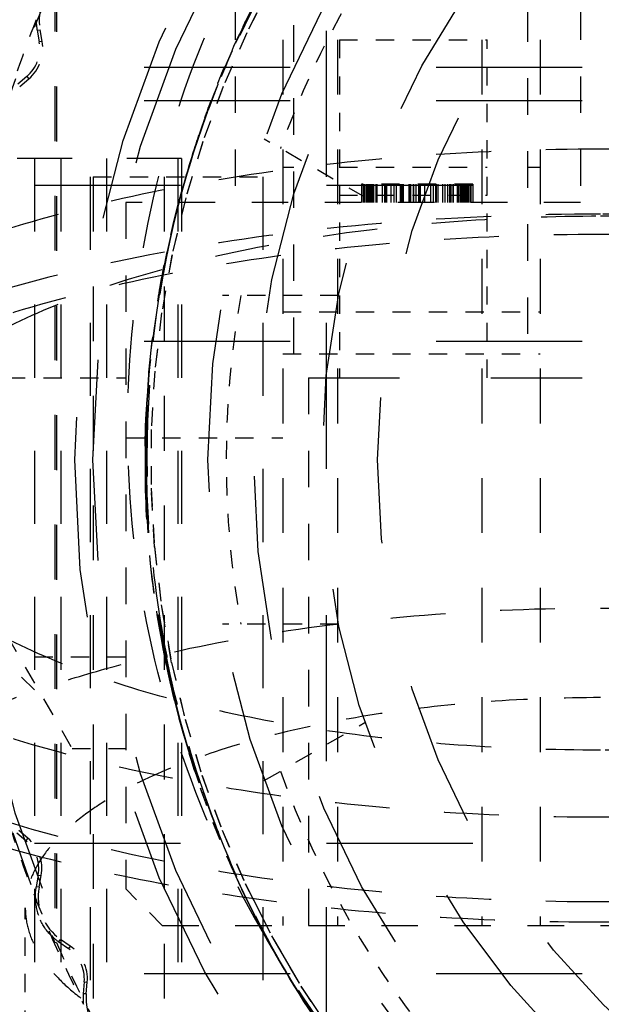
# Model space of a CAD drawing. Header units: millimetres. Extents: x 14186 to 17588, y 1400 to 3805.
# Tile 31 of 256: x 16239.66 to 16242.84, y 2690.55 to 2695.94. Entities that reach past the tile are written whole.
import ezdxf

# ---------------------------------------------------------------- set-up
doc = ezdxf.new("R2010")
doc.units = ezdxf.units.MM
doc.linetypes.add('HIDDEN', pattern=[0.2, 0.1, -0.1])
doc.layers.add('DEFAULT_2', color=8, linetype='HIDDEN')
doc.layers.add('NONE_166', color=7, linetype='Continuous')
doc.layers.add('dim', color=82, linetype='Continuous', lineweight=9)
doc.styles.get("Standard").update_dxf_attribs({"font": 'arial.ttf'})
doc.dimstyles.new('ISO-25', dxfattribs={"dimtxt": 2.5, "dimasz": 2.5, "dimexe": 1.25, "dimexo": 0.625, "dimtad": 1, "dimtxsty": 'Standard', "dimcen": 2.5, "dimadec": 0, "dimazin": 0, "dimtfac": 1, "dimtmove": 0, "dimatfit": 3, "dimfxl": 1, "dimarcsym": 0})

# ---------------------------------------------------------------- blocks, each defined once
blk = doc.blocks.new('*D28')
at = {"layer": 'Defpoints', "color": 0, "transparency": 16777216}
for p in [(17217.9946, 2998.669), (16133.6809, 2441.6908)]:
    blk.add_point(p, dxfattribs=at)
at = {"layer": 'dim', "color": 0, "linetype": 'Continuous', "lineweight": -2, "transparency": 16777216}
for p, q in [((17380.1399, 3081.958), (17239.3428, 3009.635)), ((16133.6809, 2441.6908), (17217.9946, 2998.669)), ((16112.3326, 2430.7248), (16090.9843, 2419.7589))]:
    blk.add_line(p, q, dxfattribs=at)
at = {"layer": 'dim', "color": 0, "transparency": 16777216}
for points in [[(17237.5152, 3013.193), (17241.1705, 3006.0769), (17217.9946, 2998.669)], [(16110.5049, 2434.2829), (16114.1603, 2427.1668), (16133.6809, 2441.6908)]]:
    blk.add_solid(points, dxfattribs=at)
at = {"layer": 'dim', "color": 0, "transparency": 16777216, "insert": (17310.2934, 3070.985), "char_height": 30, "attachment_point": 5, "rotation": 27.1882}
blk.add_mtext('∅1219', dxfattribs=at)

msp = doc.modelspace()

# ---------------------------------------------------------------- linework, layer by layer
for centre, radius in [((16675.8377, 2720.1799), 609.5), ((16675.8377, 2720.1799), 550), ((16400.8377, 2720.1799), 275)]:
    msp.add_circle(centre, radius)
at = {"layer": 'DEFAULT_2', "color": 8, "linetype": 'HIDDEN', "ltscale": 8}
for p, q in [((16241.3377, 2680.6799), (16241.3377, 2702.3812)), ((16232.3377, 2695.4971), (16253.3377, 2695.4971)), ((16253.3377, 2695.0317), (16232.3377, 2695.0317)), ((16253.3377, 2691.4298), (16232.3377, 2691.4298)), ((16232.3377, 2690.7164), (16253.3377, 2690.7164))]:
    msp.add_line(p, q, dxfattribs=at)
at = {"layer": 'DEFAULT_2', "color": 8, "linetype": 'HIDDEN', "ltscale": 2}
for p, q in [((16240.8377, 2698.0299), (16240.8377, 2694.9399)), ((16242.7277, 2698.0299), (16242.7277, 2694.9399)), ((16241.1577, 2694.1099), (16241.1577, 2696.8199)), ((16242.4377, 2696.8199), (16242.4377, 2694.1099)), ((16240.2377, 2694.9399), (16240.2377, 2691.1799)), ((16242.7277, 2694.9399), (16240.2377, 2694.9399)), ((16241.2377, 2693.9799), (16241.2377, 2690.9799)), ((16240.4377, 2690.9799), (16242.8877, 2690.9799))]:
    msp.add_line(p, q, dxfattribs=at)
at = {"layer": 'DEFAULT_2', "color": 8, "linetype": 'HIDDEN', "ltscale": 3}
for p, q in [((16241.0977, 2697.6299), (16241.0977, 2690.9799)), ((16241.3977, 2697.6299), (16241.3977, 2690.9799)), ((16242.1877, 2697.6299), (16242.1877, 2690.9799)), ((16242.5077, 2697.6299), (16242.5077, 2690.9799)), ((16239.85, 2696.1756), (16239.85, 2690.8842)), ((16239.8577, 2696.1738), (16239.8577, 2690.886)), ((16240.5439, 2695.1799), (16236.3127, 2695.1799)), ((16240.0598, 2695.0799), (16240.0598, 2688.2799)), ((16240.4489, 2695.0799), (16240.4489, 2688.2799))]:
    msp.add_line(p, q, dxfattribs=at)
at = {"layer": 'DEFAULT_2', "color": 8, "linetype": 'HIDDEN', "ltscale": 0.01}
for p, q in [((16239.7522, 2695.8824), (16239.7687, 2695.8854)), ((16239.7803, 2695.8214), (16239.7637, 2695.8184)), ((16239.6958, 2695.6292), (16239.7067, 2695.6164)), ((16239.7016, 2691.4585), (16239.6907, 2691.4456)), ((16239.7581, 2691.2563), (16239.7747, 2691.2533)), ((16239.763, 2691.1893), (16239.7464, 2691.1923)), ((16239.8711, 2690.8903), (16239.8807, 2690.9041)), ((16239.9341, 2690.867), (16239.9245, 2690.8532)), ((16240.0103, 2690.6714), (16240.027, 2690.67)), ((16240.0216, 2690.6051), (16240.0049, 2690.6065))]:
    msp.add_line(p, q, dxfattribs=at)
at = {"layer": 'DEFAULT_2', "color": 8, "linetype": 'HIDDEN', "ltscale": 0.05}
for p, q in [((16239.7522, 2695.8824), (16239.7637, 2695.8184)), ((16239.7803, 2695.8214), (16239.7687, 2695.8854)), ((16239.6958, 2695.6292), (16239.6461, 2695.5872)), ((16239.657, 2695.5743), (16239.7067, 2695.6164)), ((16242.4377, 2695.1336), (16242.5077, 2695.1336)), ((16239.6411, 2691.4878), (16239.6907, 2691.4456)), ((16239.7016, 2691.4585), (16239.652, 2691.5006)), ((16239.7581, 2691.2563), (16239.7464, 2691.1923)), ((16239.763, 2691.1893), (16239.7747, 2691.2533)), ((16239.8711, 2690.8903), (16239.9245, 2690.8532)), ((16239.9341, 2690.867), (16239.8807, 2690.9041)), ((16240.0103, 2690.6714), (16240.0049, 2690.6065)), ((16240.0216, 2690.6051), (16240.027, 2690.67))]:
    msp.add_line(p, q, dxfattribs=at)
at = {"layer": 'DEFAULT_2', "color": 8, "linetype": 'HIDDEN'}
for p, q in [((16241.4077, 2695.8299), (16241.4077, 2693.9799)), ((16242.2177, 2693.9799), (16242.2177, 2695.8299)), ((16241.0977, 2694.3399), (16242.5077, 2694.3399)), ((16241.0977, 2694.1099), (16242.5077, 2694.1099)), ((16239.1877, 2693.2599), (16239.944, 2691.9499)), ((16239.6877, 2689.2145), (16239.6877, 2691.076))]:
    msp.add_line(p, q, dxfattribs=at)
at = {"layer": 'DEFAULT_2', "color": 8, "linetype": 'HIDDEN', "ltscale": 0.6}
for p, q in [((16241.4077, 2695.8299), (16242.2177, 2695.8299)), ((16241.4077, 2695.1336), (16242.2177, 2695.1336)), ((16241.4077, 2694.9799), (16242.2177, 2694.9799)), ((16240.2377, 2693.6499), (16241.0977, 2693.6499)), ((16239.7377, 2692.2699), (16239.1377, 2692.8699))]:
    msp.add_line(p, q, dxfattribs=at)
at = {"layer": 'DEFAULT_2', "color": 8, "linetype": 'HIDDEN', "ltscale": 0.2}
for p, q in [((16240.7715, 2695.5741), (16240.6594, 2695.2709)), ((16240.6599, 2695.2724), (16240.5657, 2694.963)), ((16240.491, 2694.6519), (16240.4341, 2694.3335)), ((16240.4344, 2694.3353), (16240.3962, 2694.0141)), ((16240.4344, 2694.3357), (16240.3964, 2694.0163)), ((16240.3964, 2694.016), (16240.3771, 2693.6934)), ((16240.3772, 2693.6954), (16240.3768, 2693.3744)), ((16240.3772, 2693.6943), (16240.3768, 2693.3724)), ((16240.3953, 2693.0522), (16240.3768, 2693.3728)), ((16240.3952, 2693.0533), (16240.4327, 2692.7338)), ((16240.4889, 2692.4184), (16240.4327, 2692.7342)), ((16240.4886, 2692.4196), (16240.5633, 2692.107)), ((16240.5627, 2692.1092), (16240.6556, 2691.8012)), ((16240.563, 2692.1082), (16240.6558, 2691.8005)), ((16239.944, 2691.9499), (16240.2377, 2691.9499)), ((16240.6551, 2691.8028), (16240.7657, 2691.5007)), ((16240.6554, 2691.8018), (16240.7659, 2691.5001)), ((16240.7654, 2691.5014), (16240.8932, 2691.2067)), ((16240.8926, 2691.208), (16241.0375, 2690.9213)), ((16240.4377, 2690.9799), (16240.2377, 2691.1799)), ((16241.0367, 2690.9226), (16241.1982, 2690.645)), ((16241.1974, 2690.6463), (16241.375, 2690.3787))]:
    msp.add_line(p, q, dxfattribs=at)
at = {"layer": 'DEFAULT_2', "color": 8, "linetype": 'HIDDEN', "ltscale": 0.5}
for p, q in [((16241.5472, 2694.9678), (16240.9963, 2695.2858)), ((16241.4031, 2694.4299), (16240.767, 2694.4299)), ((16241.4031, 2692.6299), (16240.767, 2692.6299)), ((16240.9963, 2691.7739), (16241.5472, 2692.092))]:
    msp.add_line(p, q, dxfattribs=at)
at = {"layer": 'DEFAULT_2', "color": 8, "linetype": 'HIDDEN', "ltscale": 4}
for p, q in [((16239.7377, 2695.1799), (16239.7377, 2688.2799)), ((16239.8831, 2695.1799), (16239.8831, 2688.2799)), ((16240.0439, 2688.2799), (16240.0439, 2695.1799)), ((16240.1326, 2695.1799), (16240.1326, 2688.2799)), ((16240.5227, 2695.1799), (16240.5227, 2688.2799)), ((16240.5439, 2695.1799), (16240.5439, 2687.7799)), ((16240.9877, 2695.0799), (16240.9877, 2687.7799))]:
    msp.add_line(p, q, dxfattribs=at)
at = {"layer": 'DEFAULT_2', "color": 8, "linetype": 'HIDDEN', "ltscale": 0.04}
msp.add_line((16241.0977, 2695.1336), (16241.1577, 2695.1336), dxfattribs=at)
at = {"layer": 'DEFAULT_2', "color": 8, "linetype": 'HIDDEN', "ltscale": 0.7}
for p, q in [((16240.0598, 2695.0799), (16240.9877, 2695.0799)), ((16239.1877, 2693.9799), (16240.2377, 2693.9799))]:
    msp.add_line(p, q, dxfattribs=at)
at = {"layer": 'DEFAULT_2', "color": 8, "linetype": 'HIDDEN', "ltscale": 0.07}
for p, q in [((16241.5283, 2695.0399), (16241.5283, 2694.9399)), ((16241.5377, 2695.0399), (16241.5377, 2694.9399)), ((16241.5437, 2695.0399), (16241.5437, 2694.9399)), ((16241.5522, 2695.0399), (16241.5522, 2694.9399)), ((16241.5533, 2695.0399), (16241.5533, 2694.9399)), ((16241.5595, 2695.0399), (16241.5595, 2694.9399)), ((16241.5599, 2695.0399), (16241.5599, 2694.9399)), ((16241.5668, 2695.0399), (16241.5668, 2694.9399)), ((16241.5715, 2695.0399), (16241.5715, 2694.9399)), ((16241.5719, 2695.0399), (16241.5719, 2694.9399)), ((16241.577, 2695.0399), (16241.577, 2694.9399)), ((16241.5774, 2695.0399), (16241.5774, 2694.9399)), ((16241.5781, 2695.0399), (16241.5781, 2694.9399)), ((16241.58, 2695.0399), (16241.58, 2694.9399)), ((16241.5813, 2695.0399), (16241.5813, 2694.9399)), ((16241.5818, 2695.0399), (16241.5818, 2694.9399)), ((16241.5842, 2695.0399), (16241.5842, 2694.9399)), ((16241.5855, 2695.0399), (16241.5855, 2694.9399)), ((16241.5937, 2695.0399), (16241.5937, 2694.9399)), ((16241.5945, 2694.9399), (16241.5945, 2695.0399)), ((16241.6065, 2695.0399), (16241.6065, 2694.9399)), ((16241.6066, 2695.0399), (16241.6066, 2694.9399)), ((16241.6078, 2695.0399), (16241.6078, 2694.9399)), ((16241.6123, 2695.0399), (16241.6123, 2694.9399)), ((16241.6419, 2695.0399), (16241.6419, 2694.9399)), ((16241.6427, 2695.0399), (16241.6427, 2694.9399)), ((16241.6552, 2695.0399), (16241.6552, 2694.9399)), ((16241.6616, 2694.9399), (16241.6616, 2695.0399)), ((16241.6663, 2695.0399), (16241.6663, 2694.9399)), ((16241.6902, 2695.0399), (16241.6902, 2694.9399)), ((16241.7059, 2695.0399), (16241.7059, 2694.9399)), ((16241.7064, 2695.0399), (16241.7064, 2694.9399)), ((16241.7188, 2695.0399), (16241.7188, 2694.9399)), ((16241.7418, 2694.9399), (16241.7418, 2695.0399)), ((16241.7474, 2695.0399), (16241.7474, 2694.9399)), ((16241.7555, 2695.0399), (16241.7555, 2694.9399)), ((16241.7564, 2695.0399), (16241.7564, 2694.9399)), ((16241.7888, 2695.0399), (16241.7888, 2694.9399)), ((16241.7939, 2694.9399), (16241.7939, 2695.0399)), ((16241.7974, 2695.0399), (16241.7974, 2694.9399)), ((16241.8115, 2695.0399), (16241.8115, 2694.9399)), ((16241.8134, 2695.0399), (16241.8134, 2694.9399)), ((16241.8413, 2695.0399), (16241.8413, 2694.9399)), ((16241.847, 2695.0399), (16241.847, 2694.9399)), ((16241.8499, 2695.0399), (16241.8499, 2694.9399)), ((16241.8738, 2695.0399), (16241.8738, 2694.9399)), ((16241.9058, 2695.0399), (16241.9058, 2694.9399)), ((16241.9216, 2695.0399), (16241.9216, 2694.9399)), ((16241.9344, 2695.0399), (16241.9344, 2694.9399)), ((16241.9379, 2695.0399), (16241.9379, 2694.9399)), ((16241.9473, 2695.0399), (16241.9473, 2694.9399)), ((16241.9716, 2695.0399), (16241.9716, 2694.9399)), ((16241.9844, 2695.0399), (16241.9844, 2694.9399)), ((16242.0019, 2694.9399), (16242.0019, 2695.0399)), ((16242.0109, 2695.0399), (16242.0109, 2694.9399)), ((16242.0177, 2695.0399), (16242.0177, 2694.9399)), ((16242.0302, 2695.0399), (16242.0302, 2694.9399)), ((16242.031, 2694.9399), (16242.031, 2695.0399)), ((16242.0522, 2695.0399), (16242.0522, 2694.9399)), ((16242.0579, 2695.0399), (16242.0579, 2694.9399)), ((16242.0595, 2695.0399), (16242.0595, 2694.9399)), ((16242.069, 2695.0399), (16242.069, 2694.9399)), ((16242.0758, 2695.0399), (16242.0758, 2694.9399)), ((16242.0796, 2695.0399), (16242.0796, 2694.9399)), ((16242.0797, 2695.0399), (16242.0797, 2694.9399)), ((16242.08, 2695.0399), (16242.08, 2694.9399)), ((16242.086, 2695.0399), (16242.086, 2694.9399)), ((16242.0883, 2695.0399), (16242.0883, 2694.9399)), ((16242.0888, 2695.0399), (16242.0888, 2694.9399)), ((16242.089, 2695.0399), (16242.089, 2694.9399)), ((16242.0891, 2695.0399), (16242.0891, 2694.9399)), ((16242.0896, 2695.0399), (16242.0896, 2694.9399)), ((16242.0903, 2695.0399), (16242.0903, 2694.9399)), ((16242.0928, 2695.0399), (16242.0928, 2694.9399)), ((16242.0993, 2695.0399), (16242.0993, 2694.9399)), ((16242.1061, 2695.0399), (16242.1061, 2694.9399)), ((16242.1078, 2695.0399), (16242.1078, 2694.9399)), ((16242.1135, 2695.0399), (16242.1135, 2694.9399)), ((16242.1217, 2695.0399), (16242.1217, 2694.9399)), ((16242.1226, 2695.0399), (16242.1226, 2694.9399)), ((16242.1283, 2695.0399), (16242.1283, 2694.9399)), ((16242.1377, 2695.0399), (16242.1377, 2694.9399))]:
    msp.add_line(p, q, dxfattribs=at)
at = {"layer": 'DEFAULT_2', "color": 8, "linetype": 'HIDDEN', "ltscale": 0.4}
for p, q in [((16242.1377, 2695.0399), (16241.5283, 2695.0399)), ((16240.2377, 2692.4499), (16239.6554, 2692.4499))]:
    msp.add_line(p, q, dxfattribs=at)
at = {"layer": 'DEFAULT_2', "color": 8, "linetype": 'HIDDEN', "ltscale": 5}
msp.add_line((16241.2377, 2693.9799), (16250.4377, 2693.9799), dxfattribs=at)
at = {"layer": 'DEFAULT_2', "color": 8, "linetype": 'HIDDEN', "ltscale": 0.006}
msp.add_line((16239.8577, 2690.886), (16239.85, 2690.8842), dxfattribs=at)
at = {"layer": 'DEFAULT_2', "color": 8, "linetype": 'HIDDEN'}
for points in [[(16241.7893, 2697.1982), (16241.5813, 2696.9549), (16241.3878, 2696.6993), (16241.2095, 2696.4325), (16241.047, 2696.1554), (16240.9009, 2695.869), (16240.771, 2695.5727)], [(16241.789, 2697.1979), (16241.581, 2696.9545), (16241.3876, 2696.699), (16241.2093, 2696.4322), (16241.0469, 2696.1551), (16240.9001, 2695.8673)], [(16240.3964, 2694.0164), (16240.3772, 2693.6957), (16240.3768, 2693.3748), (16240.3951, 2693.0546), (16240.4324, 2692.7363), (16240.4883, 2692.4209), (16240.5627, 2692.1092)], [(16240.7649, 2691.5026), (16240.892, 2691.2092), (16241.0361, 2690.9239), (16241.1966, 2690.6475), (16241.3732, 2690.3812), (16241.5653, 2690.1253)]]:
    msp.add_lwpolyline(points, dxfattribs=at)
at = {"layer": 'DEFAULT_2', "color": 8, "linetype": 'HIDDEN', "ltscale": 0.9}
for points in [[(16240.7717, 2695.5745), (16240.66, 2695.2729), (16240.5663, 2694.965), (16240.4911, 2694.6523), (16240.4344, 2694.3355)], [(16240.765, 2691.5023), (16240.8922, 2691.209), (16241.0362, 2690.9236), (16241.1968, 2690.6472), (16241.3734, 2690.3809)]]:
    msp.add_lwpolyline(points, dxfattribs=at)
at = {"layer": 'DEFAULT_2', "color": 8, "linetype": 'HIDDEN', "ltscale": 0.7}
for points in [[(16240.7716, 2695.5742), (16240.6599, 2695.2726), (16240.5662, 2694.9648), (16240.4906, 2694.6501)], [(16240.3964, 2694.0163), (16240.3772, 2693.6956), (16240.3768, 2693.3747), (16240.3953, 2693.0528)]]:
    msp.add_lwpolyline(points, dxfattribs=at)
at = {"layer": 'DEFAULT_2', "color": 8, "linetype": 'HIDDEN', "ltscale": 0.5}
for points in [[(16240.3951, 2693.0545), (16240.4324, 2692.7362), (16240.4883, 2692.4209)], [(16240.3952, 2693.0543), (16240.4324, 2692.736), (16240.4887, 2692.419)], [(16240.5627, 2692.1095), (16240.655, 2691.8031), (16240.7649, 2691.5026)]]:
    msp.add_lwpolyline(points, dxfattribs=at)
at = {"layer": 'DEFAULT_2', "color": 8, "linetype": 'HIDDEN', "ltscale": 2}
msp.add_lwpolyline([(16240.892, 2691.2092), (16241.0361, 2690.9238), (16241.1967, 2690.6475), (16241.3733, 2690.3812), (16241.5652, 2690.1255), (16241.7717, 2689.8815), (16241.992, 2689.6498), (16242.2256, 2689.4312), (16242.4718, 2689.2266)], dxfattribs=at)
at = {"layer": 'DEFAULT_2', "color": 8, "linetype": 'HIDDEN', "ltscale": 11}
for radius in [5.8792, 5.7793]:
    msp.add_circle((16245.8377, 2693.5299), radius, dxfattribs=at)
at = {"layer": 'DEFAULT_2', "color": 8, "linetype": 'HIDDEN', "ltscale": 10}
msp.add_circle((16245.8377, 2693.5299), 5.15, dxfattribs=at)
at = {"layer": 'DEFAULT_2', "color": 8, "linetype": 'HIDDEN', "ltscale": 9}
for radius in [4.9, 4.525]:
    msp.add_circle((16245.8377, 2693.5299), radius, dxfattribs=at)
at = {"layer": 'DEFAULT_2', "color": 8, "linetype": 'HIDDEN', "ltscale": 8}
msp.add_circle((16245.8377, 2693.5299), 4.221, dxfattribs=at)
at = {"layer": 'DEFAULT_2', "color": 8, "linetype": 'HIDDEN', "ltscale": 14}
msp.add_circle((16242.8377, 2690.1799), 7.5, dxfattribs=at)
at = {"layer": 'DEFAULT_2', "color": 8, "linetype": 'HIDDEN'}
for radius, start, end in [(5.05, 139.734, 160.266), (5.05, 169.734, 190.266), (5.05, 199.734, 220.266), (6.5384, 203.85132, 216.1487)]:
    msp.add_arc((16245.8377, 2693.5299), radius, start, end, dxfattribs=at)
at = {"layer": 'DEFAULT_2', "color": 8, "linetype": 'HIDDEN', "ltscale": 3}
msp.add_arc((16245.8377, 2693.5299), 6.5461, 156.16173, 203.83818, dxfattribs=at)
at = {"layer": 'DEFAULT_2', "color": 8, "linetype": 'HIDDEN', "ltscale": 0.2}
for centre, radius, start, end in [((16240.0489, 2695.936), 0.2847, 124.6171, 190.2421), ((16239.5659, 2695.7827), 0.2178, 310.2421, 10.2421), ((16239.5604, 2691.2925), 0.2178, 349.6171, 49.6171), ((16240.043, 2691.138), 0.2847, 169.6171, 235.2421), ((16245.8378, 2693.5299), 6.5501, 201.45243, 203.40682), ((16239.81, 2690.688), 0.2178, 355.2421, 55.2421), ((16240.3053, 2690.5815), 0.2847, 175.2421, 240.8671)]:
    msp.add_arc(centre, radius, start, end, dxfattribs=at)
at = {"layer": 'DEFAULT_2', "color": 8, "linetype": 'HIDDEN', "ltscale": 0.3}
for start, end in [(158.40683, 162.07742), (197.78183, 201.45242), (203.40683, 207.07742)]:
    msp.add_arc((16245.8377, 2693.5299), 6.55, start, end, dxfattribs=at)
at = {"layer": 'DEFAULT_2', "color": 8, "linetype": 'HIDDEN', "ltscale": 0.04}
for centre, start, end in [((16240.0489, 2695.936), 179.1765, 190.2421), ((16240.043, 2691.138), 169.6171, 180.6827), ((16240.043, 2691.138), 224.1765, 235.2421), ((16240.3053, 2690.5815), 175.2421, 186.3077)]:
    msp.add_arc(centre, 0.3015, start, end, dxfattribs=at)
at = {"layer": 'DEFAULT_2', "color": 8, "linetype": 'HIDDEN', "ltscale": 0.7}
msp.add_arc((16246.0841, 2693.4516), 5.7515, 154.77357, 164.16774, dxfattribs=at)
at = {"layer": 'DEFAULT_2', "color": 8, "linetype": 'HIDDEN', "ltscale": 0.1}
for centre, start, end in [((16239.5659, 2695.7827), 310.2421, 10.2421), ((16239.5604, 2691.2925), 349.6171, 49.6171), ((16239.81, 2690.688), 355.2561, 55.2421)]:
    msp.add_arc(centre, 0.201, start, end, dxfattribs=at)
at = {"layer": 'DEFAULT_2', "color": 8, "linetype": 'HIDDEN', "ltscale": 8}
msp.add_arc((16245.8377, 2693.5299), 6.5, 180, 360, dxfattribs=at)
at = {"layer": 'DEFAULT_2', "color": 8, "linetype": 'HIDDEN', "ltscale": 4}
for points, knots in [([(16241.0468, 2690.8426), (16240.8565, 2691.157), (16240.5388, 2691.8262), (16240.2704, 2692.9027), (16240.2201, 2694.0113), (16240.3872, 2695.1082), (16240.7035, 2695.9777), (16241.0516, 2696.6266), (16241.3597, 2697.0857), (16241.7109, 2697.5126), (16242.2307, 2698.0339), (16242.6756, 2698.3673), (16242.9894, 2698.5585)], [0, 0, 0, 0, 0.12496, 0.249912, 0.374879, 0.499841, 0.624812, 0.687368, 0.749921, 0.812476, 0.875029, 1, 1, 1, 1]), ([(16241.0468, 2690.8426), (16241.2209, 2690.5327), (16241.6318, 2689.9459), (16242.4048, 2689.2022), (16243.3053, 2688.6189), (16244.3014, 2688.2189), (16245.357, 2688.0253), (16246.2516, 2688.0366), (16246.9553, 2688.1464), (16247.6448, 2688.3243), (16248.1409, 2688.5316), (16248.454, 2688.6998)], [0, 0, 0, 0, 0.124998, 0.249984, 0.374968, 0.499947, 0.624934, 0.749913, 0.812464, 0.875019, 1, 1, 1, 1])]:
    msp.add_open_spline(points, degree=3, knots=knots, dxfattribs=at)
at = {"layer": 'DEFAULT_2', "color": 8, "linetype": 'HIDDEN', "ltscale": 7}
for points, knots in [([(16243.2205, 2698.3594), (16242.9046, 2698.1882), (16242.3055, 2697.782), (16241.5431, 2697.0119), (16240.9474, 2696.1069), (16240.5379, 2695.1045), (16240.3336, 2694.041), (16240.3385, 2692.9577), (16240.557, 2691.8958), (16240.9767, 2690.8957), (16241.5853, 2689.9979), (16242.3557, 2689.2354), (16243.2606, 2688.6395), (16244.2631, 2688.2302), (16245.3264, 2688.0257), (16246.4098, 2688.0308), (16247.4714, 2688.2489), (16248.1388, 2688.5291), (16248.4547, 2688.7003)], [0, 0, 0, 0, 0.062569, 0.125091, 0.187559, 0.250002, 0.312441, 0.374911, 0.437437, 0.500003, 0.562559, 0.625089, 0.687559, 0.75, 0.81244, 0.874909, 0.937431, 1, 1, 1, 1]), ([(16248.4547, 2688.7004), (16248.1387, 2688.5292), (16247.4714, 2688.249), (16246.4098, 2688.0309), (16245.3264, 2688.0259), (16244.2631, 2688.2304), (16243.2606, 2688.6397), (16242.3558, 2689.2355), (16241.5853, 2689.9981), (16240.9768, 2690.8959), (16240.5571, 2691.896), (16240.3387, 2692.9578), (16240.3337, 2694.0411), (16240.5381, 2695.1045), (16240.9476, 2696.1069), (16241.5433, 2697.0119), (16242.3058, 2697.782), (16242.9049, 2698.1882), (16243.2208, 2698.3594)], [0, 0, 0, 0, 0.062569, 0.125091, 0.18756, 0.25, 0.312441, 0.374911, 0.437441, 0.499997, 0.562563, 0.625089, 0.687559, 0.749998, 0.812441, 0.874909, 0.937431, 1, 1, 1, 1]), ([(16243.2214, 2698.36), (16242.9061, 2698.1887), (16242.3079, 2697.7822), (16241.548, 2697.0107), (16240.9497, 2696.1078), (16240.5376, 2695.1056), (16240.3351, 2694.041), (16240.3428, 2692.9578), (16240.5586, 2691.8964), (16240.9757, 2690.8963), (16241.5857, 2690.0006), (16242.3573, 2689.2405), (16243.2602, 2688.6421), (16244.262, 2688.2297), (16245.1499, 2688.0609), (16245.8682, 2688.0321), (16246.407, 2688.0615), (16246.9405, 2688.1432), (16247.6368, 2688.3214), (16248.1379, 2688.5301), (16248.454, 2688.6998)], [0, 0, 0, 0, 0.062493, 0.124985, 0.187478, 0.24997, 0.312462, 0.37496, 0.437454, 0.499943, 0.562435, 0.624934, 0.687423, 0.74991, 0.812398, 0.84368, 0.87496, 0.906232, 0.937509, 1, 1, 1, 1]), ([(16248.4535, 2688.6995), (16248.1366, 2688.5306), (16247.4699, 2688.2506), (16246.4079, 2688.0362), (16245.3248, 2688.0273), (16244.2604, 2688.2303), (16243.2587, 2688.6429), (16242.3563, 2689.2416), (16241.585, 2690.0017), (16240.9749, 2690.8971), (16240.5585, 2691.8973), (16240.3427, 2692.9584), (16240.3353, 2694.0414), (16240.5377, 2695.1057), (16240.9496, 2696.1077), (16241.5479, 2697.0104), (16242.3076, 2697.7819), (16242.9056, 2698.1884), (16243.2208, 2698.3597)], [0, 0, 0, 0, 0.062541, 0.125065, 0.187574, 0.250068, 0.312559, 0.375051, 0.437552, 0.500046, 0.562536, 0.625029, 0.687527, 0.750019, 0.81251, 0.875008, 0.937504, 1, 1, 1, 1])]:
    msp.add_open_spline(points, degree=3, knots=knots, dxfattribs=at)
at = {"layer": 'DEFAULT_2', "color": 8, "linetype": 'HIDDEN'}
for points, knots in [([(16240.8803, 2695.9009), (16240.9293, 2696.0052), (16241.0604, 2696.2618), (16241.3066, 2696.652), (16241.5169, 2696.9268), (16241.6283, 2697.0589)], [0, 0, 0, 0, 0.250014, 0.624998, 1, 1, 1, 1]), ([(16240.881, 2695.9029), (16240.9311, 2696.0063), (16241.1437, 2696.4133), (16241.4065, 2696.7942), (16241.6274, 2697.0582)], [0, 0, 0, 0, 0.250236, 1, 1, 1, 1]), ([(16240.5234, 2694.9231), (16240.5542, 2695.0398), (16240.6924, 2695.502), (16240.8913, 2695.946), (16241.0707, 2696.26)], [0, 0, 0, 0, 0.250262, 1, 1, 1, 1]), ([(16240.5234, 2694.9231), (16240.5542, 2695.0398), (16240.6924, 2695.502), (16240.8913, 2695.946), (16241.0707, 2696.26)], [0, 0, 0, 0, 0.250262, 1, 1, 1, 1]), ([(16240.5242, 2694.9259), (16240.5545, 2695.042), (16240.6913, 2695.5018), (16240.8892, 2695.9433), (16241.0679, 2696.2554)], [0, 0, 0, 0, 0.250261, 1, 1, 1, 1]), ([(16240.5242, 2694.9259), (16240.5545, 2695.042), (16240.6913, 2695.5018), (16240.8892, 2695.9433), (16241.0679, 2696.2553)], [0, 0, 0, 0, 0.250261, 1, 1, 1, 1]), ([(16240.5242, 2694.9259), (16240.5545, 2695.042), (16240.6913, 2695.5018), (16240.8892, 2695.9433), (16241.0679, 2696.2553)], [0, 0, 0, 0, 0.250261, 1, 1, 1, 1]), ([(16241.0107, 2690.9074), (16240.8512, 2691.2014), (16240.5857, 2691.8199), (16240.436, 2692.4761), (16240.392, 2692.8075)], [0, 0, 0, 0, 0.500127, 1, 1, 1, 1]), ([(16241.01, 2690.9095), (16240.8509, 2691.2028), (16240.5862, 2691.8198), (16240.4367, 2692.4743), (16240.3927, 2692.8049)], [0, 0, 0, 0, 0.500126, 1, 1, 1, 1])]:
    msp.add_open_spline(points, degree=3, knots=knots, dxfattribs=at)
at = {"layer": 'DEFAULT_2', "color": 8, "linetype": 'HIDDEN', "ltscale": 0.7}
msp.add_open_spline([(16240.5512, 2695.0216), (16240.572, 2695.0971), (16240.6169, 2695.2473), (16240.693, 2695.4698), (16240.7794, 2695.6885), (16240.8454, 2695.8307), (16240.8803, 2695.9009)], degree=3, knots=[0, 0, 0, 0, 0.249971, 0.499971, 0.749955, 1, 1, 1, 1], dxfattribs=at)
at = {"layer": 'DEFAULT_2', "color": 8, "linetype": 'HIDDEN', "ltscale": 0.07}
msp.add_open_spline([(16241.826, 2695.0399), (16241.826, 2695.0232), (16241.8255, 2694.9899), (16241.826, 2694.9566), (16241.826, 2694.9399)], degree=3, knots=[0, 0, 0, 0, 0.500005, 1, 1, 1, 1], dxfattribs=at)
at = {"layer": 'DEFAULT_2', "color": 8, "linetype": 'HIDDEN', "ltscale": 2}
for points, knots in [([(16240.3926, 2692.8049), (16240.3432, 2693.1738), (16240.3205, 2693.9236), (16240.4494, 2694.6626), (16240.5507, 2695.0207)], [0, 0, 0, 0, 0.499999, 1, 1, 1, 1]), ([(16240.3922, 2692.8076), (16240.3673, 2692.9921), (16240.3364, 2693.364), (16240.3464, 2693.8303), (16240.3832, 2694.2011), (16240.4371, 2694.5697), (16240.5003, 2694.8425), (16240.5512, 2695.0216)], [0, 0, 0, 0, 0.250009, 0.499974, 0.625003, 0.75003, 1, 1, 1, 1]), ([(16242.8377, 2692.2278), (16242.6327, 2692.2278), (16242.2294, 2692.2135), (16241.6442, 2692.1497), (16241.1041, 2692.0463), (16240.6292, 2691.9073), (16240.2868, 2691.76), (16240.0632, 2691.6252), (16239.9297, 2691.5235), (16239.8237, 2691.4171), (16239.7462, 2691.3066), (16239.6986, 2691.1925), (16239.6877, 2691.114), (16239.6877, 2691.076)], [0, 0, 0, 0, 0.17268, 0.339622, 0.495441, 0.635383, 0.755812, 0.808088, 0.854999, 0.896812, 0.934132, 0.968013, 1, 1, 1, 1]), ([(16245.9877, 2691.076), (16245.9877, 2691.114), (16245.9768, 2691.1925), (16245.9292, 2691.3065), (16245.8517, 2691.4171), (16245.7457, 2691.5235), (16245.6123, 2691.6252), (16245.3887, 2691.76), (16245.0463, 2691.9073), (16244.5714, 2692.0463), (16244.0312, 2692.1497), (16243.446, 2692.2135), (16243.0427, 2692.2278), (16242.8377, 2692.2278)], [0, 0, 0, 0, 0.031987, 0.065867, 0.103188, 0.144999, 0.19191, 0.244185, 0.364612, 0.504553, 0.660372, 0.827317, 1, 1, 1, 1]), ([(16239.6877, 2691.076), (16239.6877, 2691.038), (16239.6986, 2690.9595), (16239.7462, 2690.8454), (16239.8237, 2690.7349), (16239.9297, 2690.6285), (16240.0631, 2690.5268), (16240.2868, 2690.392), (16240.6291, 2690.2447), (16241.104, 2690.1057), (16241.6442, 2690.0022), (16242.2294, 2689.9385), (16242.6327, 2689.9242), (16242.8377, 2689.9242)], [0, 0, 0, 0, 0.031987, 0.065867, 0.103188, 0.144999, 0.19191, 0.244185, 0.364612, 0.504553, 0.660372, 0.827317, 1, 1, 1, 1]), ([(16242.8377, 2689.9242), (16243.0427, 2689.9242), (16243.446, 2689.9385), (16244.0312, 2690.0022), (16244.5714, 2690.1057), (16245.0463, 2690.2447), (16245.3887, 2690.392), (16245.6123, 2690.5268), (16245.7457, 2690.6285), (16245.8517, 2690.7349), (16245.9292, 2690.8454), (16245.9768, 2690.9595), (16245.9877, 2691.038), (16245.9877, 2691.076)], [0, 0, 0, 0, 0.17268, 0.339622, 0.495441, 0.635383, 0.755812, 0.808088, 0.854999, 0.896812, 0.934132, 0.968013, 1, 1, 1, 1]), ([(16242.3848, 2689.262), (16242.1055, 2689.4882), (16241.5886, 2689.9949), (16241.1824, 2690.5942), (16241.0099, 2690.9094)], [0, 0, 0, 0, 0.49999, 1, 1, 1, 1]), ([(16242.3848, 2689.262), (16242.2459, 2689.376), (16241.9765, 2689.6148), (16241.6099, 2690.0113), (16241.2852, 2690.4428), (16241.0972, 2690.7499), (16241.0109, 2690.9075)], [0, 0, 0, 0, 0.249991, 0.499963, 0.750018, 1, 1, 1, 1]), ([(16242.7051, 2689.0541), (16242.3702, 2689.2884), (16241.7488, 2689.831), (16241.2584, 2690.4929), (16241.0468, 2690.8426)], [0, 0, 0, 0, 0.499951, 1, 1, 1, 1])]:
    msp.add_open_spline(points, degree=3, knots=knots, dxfattribs=at)
at = {"layer": 'DEFAULT_2', "color": 8, "linetype": 'HIDDEN', "ltscale": 3}
for points, knots in [([(16242.8377, 2694.8755), (16242.4583, 2694.8755), (16241.7143, 2694.8465), (16240.6426, 2694.7175), (16239.8084, 2694.5392), (16239.2075, 2694.3546), (16238.813, 2694.2042), (16238.4649, 2694.0391), (16238.1671, 2693.8613), (16237.957, 2693.6991), (16237.8194, 2693.5638), (16237.7091, 2693.4342), (16237.604, 2693.2667), (16237.5362, 2693.0521), (16237.5344, 2692.8342), (16237.5758, 2692.6961), (16237.6049, 2692.6299)], [0, 0, 0, 0, 0.180439, 0.353619, 0.512803, 0.585338, 0.652356, 0.713431, 0.768321, 0.817035, 0.839192, 0.859979, 0.897925, 0.932423, 0.965628, 1, 1, 1, 1]), ([(16248.0705, 2692.6299), (16248.0996, 2692.696), (16248.141, 2692.8342), (16248.1393, 2693.0521), (16248.0715, 2693.2667), (16247.9664, 2693.4342), (16247.856, 2693.5638), (16247.7184, 2693.6991), (16247.5084, 2693.8613), (16247.2106, 2694.0391), (16246.8624, 2694.2042), (16246.4679, 2694.3546), (16245.8671, 2694.5392), (16245.0328, 2694.7175), (16243.9611, 2694.8465), (16243.2172, 2694.8755), (16242.8377, 2694.8755)], [0, 0, 0, 0, 0.034373, 0.067578, 0.102076, 0.140022, 0.160808, 0.182965, 0.231678, 0.286567, 0.347642, 0.414659, 0.487192, 0.646376, 0.819557, 1, 1, 1, 1]), ([(16238.4027, 2690.8153), (16238.3781, 2690.8713), (16238.343, 2690.9885), (16238.3444, 2691.1731), (16238.4019, 2691.355), (16238.491, 2691.497), (16238.5845, 2691.6068), (16238.7011, 2691.7215), (16238.8791, 2691.859), (16239.1316, 2692.0097), (16239.4266, 2692.1495), (16239.761, 2692.2771), (16240.2702, 2692.4335), (16240.9773, 2692.5846), (16241.8856, 2692.694), (16242.5161, 2692.7185), (16242.8377, 2692.7185)], [0, 0, 0, 0, 0.034373, 0.067578, 0.102076, 0.140022, 0.160808, 0.182965, 0.231678, 0.286567, 0.347642, 0.414659, 0.487192, 0.646376, 0.819557, 1, 1, 1, 1]), ([(16242.8377, 2692.7185), (16243.1593, 2692.7185), (16243.7898, 2692.694), (16244.6981, 2692.5846), (16245.4052, 2692.4335), (16245.9144, 2692.2771), (16246.2488, 2692.1495), (16246.5438, 2692.0097), (16246.7963, 2691.859), (16246.9743, 2691.7215), (16247.0909, 2691.6068), (16247.1845, 2691.497), (16247.2735, 2691.355), (16247.331, 2691.1731), (16247.3325, 2690.9885), (16247.2974, 2690.8714), (16247.2727, 2690.8153)], [0, 0, 0, 0, 0.180439, 0.353619, 0.512803, 0.585337, 0.652355, 0.713431, 0.768321, 0.817035, 0.839192, 0.859979, 0.897925, 0.932423, 0.965628, 1, 1, 1, 1]), ([(16237.6049, 2692.6299), (16237.6589, 2692.5071), (16237.7885, 2692.3318), (16238.0106, 2692.1313), (16238.223, 2691.9793), (16238.4706, 2691.835), (16238.8604, 2691.6469), (16239.425, 2691.442), (16240.1824, 2691.2489), (16241.0209, 2691.1064), (16241.9151, 2691.0191), (16242.5275, 2690.9995), (16242.8377, 2690.9995)], [0, 0, 0, 0, 0.07092, 0.112333, 0.158194, 0.208648, 0.263678, 0.386764, 0.52538, 0.67639, 0.835991, 1, 1, 1, 1]), ([(16242.8377, 2690.9995), (16243.148, 2690.9995), (16243.7603, 2691.0191), (16244.6544, 2691.1064), (16245.493, 2691.2489), (16246.2504, 2691.442), (16246.815, 2691.6469), (16247.2048, 2691.835), (16247.4524, 2691.9793), (16247.6648, 2692.1313), (16247.8869, 2692.3317), (16248.0165, 2692.5071), (16248.0705, 2692.6299)], [0, 0, 0, 0, 0.164004, 0.323604, 0.474613, 0.61323, 0.736318, 0.791349, 0.841803, 0.887665, 0.929079, 1, 1, 1, 1]), ([(16242.8377, 2689.4335), (16242.5748, 2689.4335), (16242.0558, 2689.4501), (16241.298, 2689.5241), (16240.5872, 2689.6448), (16239.9453, 2689.8085), (16239.4668, 2689.9822), (16239.1365, 2690.1416), (16238.9266, 2690.2638), (16238.7466, 2690.3927), (16238.5584, 2690.5626), (16238.4485, 2690.7112), (16238.4027, 2690.8153)], [0, 0, 0, 0, 0.164005, 0.323604, 0.474613, 0.61323, 0.736318, 0.791348, 0.841803, 0.887665, 0.929079, 1, 1, 1, 1]), ([(16247.2727, 2690.8153), (16247.227, 2690.7112), (16247.1171, 2690.5626), (16246.9288, 2690.3927), (16246.7488, 2690.2639), (16246.539, 2690.1416), (16246.2087, 2689.9822), (16245.7302, 2689.8085), (16245.0882, 2689.6449), (16244.3775, 2689.5241), (16243.6196, 2689.4501), (16243.1007, 2689.4335), (16242.8377, 2689.4335)], [0, 0, 0, 0, 0.07092, 0.112333, 0.158194, 0.208648, 0.263678, 0.386764, 0.52538, 0.67639, 0.835992, 1, 1, 1, 1])]:
    msp.add_open_spline(points, degree=3, knots=knots, dxfattribs=at)
at = {"layer": 'DEFAULT_2', "color": 8, "linetype": 'HIDDEN', "ltscale": 5}
for points, knots in [([(16248.4557, 2688.7006), (16248.2214, 2688.5756), (16247.8556, 2688.413), (16247.3505, 2688.2467), (16246.9637, 2688.1482), (16246.5707, 2688.0791), (16246.1734, 2688.0413), (16245.7743, 2688.0331), (16245.2431, 2688.0588), (16244.5842, 2688.1609), (16243.8211, 2688.3999), (16243.1002, 2688.7458), (16242.4369, 2689.1922), (16241.8443, 2689.7289), (16241.3354, 2690.3459), (16240.9264, 2691.0334), (16240.5216, 2692.0175), (16240.2774, 2693.339), (16240.3927, 2694.4096), (16240.5234, 2694.9231)], [0, 0, 0, 0, 0.062532, 0.093841, 0.125135, 0.156409, 0.187691, 0.218993, 0.250295, 0.312821, 0.375351, 0.437876, 0.500402, 0.562929, 0.62546, 0.687986, 0.750525, 0.875267, 1, 1, 1, 1]), ([(16248.4553, 2688.7004), (16248.221, 2688.5752), (16247.7339, 2688.3584), (16246.9668, 2688.1338), (16246.1741, 2688.027), (16245.3746, 2688.0376), (16244.5847, 2688.1614), (16243.8211, 2688.3991), (16243.1007, 2688.746), (16242.4367, 2689.1916), (16241.8447, 2689.7291), (16241.3354, 2690.3457), (16240.9263, 2691.0333), (16240.5214, 2692.0174), (16240.2776, 2693.3389), (16240.3927, 2694.4096), (16240.5234, 2694.9231)], [0, 0, 0, 0, 0.062538, 0.125079, 0.187602, 0.250148, 0.312688, 0.375223, 0.437769, 0.500307, 0.562849, 0.625394, 0.687931, 0.750482, 0.875245, 1, 1, 1, 1]), ([(16248.4557, 2688.7006), (16248.2213, 2688.5757), (16247.734, 2688.3594), (16247.0948, 2688.1715), (16246.5709, 2688.0796), (16246.0415, 2688.0286), (16245.3749, 2688.0378), (16244.5851, 2688.1617), (16243.8212, 2688.3989), (16243.1009, 2688.7461), (16242.4369, 2689.1915), (16241.8447, 2689.7289), (16241.3355, 2690.3457), (16240.9264, 2691.0332), (16240.6223, 2691.7726), (16240.4236, 2692.5472), (16240.3067, 2693.6043), (16240.3927, 2694.4096), (16240.5234, 2694.9231)], [0, 0, 0, 0, 0.062516, 0.12504, 0.156305, 0.187584, 0.250108, 0.312627, 0.375138, 0.437662, 0.500177, 0.562696, 0.625218, 0.687733, 0.750261, 0.812784, 0.875292, 1, 1, 1, 1]), ([(16240.5241, 2694.9256), (16240.3949, 2694.4117), (16240.3098, 2693.6065), (16240.4251, 2692.5491), (16240.6219, 2691.7738), (16240.9253, 2691.0339), (16241.3346, 2690.3463), (16241.8445, 2689.7298), (16242.6319, 2689.0144), (16243.5682, 2688.4779), (16244.5844, 2688.1619), (16245.3745, 2688.0377), (16246.0412, 2688.0289), (16246.5707, 2688.0795), (16247.0947, 2688.1708), (16247.7343, 2688.3582), (16248.2214, 2688.5752), (16248.4556, 2688.7006)], [0, 0, 0, 0, 0.12475, 0.187282, 0.249829, 0.312378, 0.374912, 0.437454, 0.499991, 0.62474, 0.687273, 0.749809, 0.812356, 0.843645, 0.87492, 0.937464, 1, 1, 1, 1])]:
    msp.add_open_spline(points, degree=3, knots=knots, dxfattribs=at)
at = {"layer": 'DEFAULT_2', "color": 8, "linetype": 'HIDDEN', "ltscale": 0.2}
for points, knots in [([(16239.7415, 2691.1344), (16239.7422, 2691.0965), (16239.7573, 2691.02), (16239.8005, 2690.9552), (16239.8267, 2690.9279)], [0, 0, 0, 0, 0.499997, 1, 1, 1, 1]), ([(16239.8267, 2690.9279), (16239.8003, 2690.955), (16239.7574, 2691.0201), (16239.7419, 2691.0965), (16239.7415, 2691.1344)], [0, 0, 0, 0, 0.5, 1, 1, 1, 1])]:
    msp.add_open_spline(points, degree=3, knots=knots, dxfattribs=at)
at = {"layer": 'NONE_166', "color": 8, "linetype": 'HIDDEN', "ltscale": 8}
for p, q in [((16232.3377, 2695.6799), (16253.3377, 2695.6799)), ((16232.3377, 2694.1799), (16253.3377, 2694.1799))]:
    msp.add_line(p, q, dxfattribs=at)
at = {"layer": 'NONE_166', "color": 8, "linetype": 'HIDDEN', "ltscale": 3}
for points, knots in [([(16242.8377, 2695.2311), (16242.5124, 2695.2311), (16241.8722, 2695.2085), (16240.9433, 2695.1072), (16240.0859, 2694.9431), (16239.3317, 2694.7223), (16238.7082, 2694.4537), (16238.2915, 2694.1829), (16238.0536, 2693.9443), (16237.9306, 2693.7688), (16237.855, 2693.5878), (16237.8377, 2693.4631), (16237.8377, 2693.4029)], [0, 0, 0, 0, 0.172702, 0.339678, 0.495519, 0.635482, 0.755928, 0.854979, 0.896796, 0.934123, 0.968008, 1, 1, 1, 1]), ([(16247.8377, 2693.4029), (16247.8377, 2693.4631), (16247.8204, 2693.5878), (16247.7449, 2693.7688), (16247.6219, 2693.9443), (16247.3839, 2694.1829), (16246.9672, 2694.4537), (16246.3437, 2694.7223), (16245.5895, 2694.943), (16244.7322, 2695.1072), (16243.8033, 2695.2085), (16243.1631, 2695.2311), (16242.8377, 2695.2311)], [0, 0, 0, 0, 0.031991, 0.065877, 0.103204, 0.145019, 0.244069, 0.364513, 0.504476, 0.660318, 0.827296, 1, 1, 1, 1]), ([(16238.8377, 2693.4029), (16238.8377, 2693.4511), (16238.8515, 2693.5508), (16238.912, 2693.6956), (16239.0104, 2693.836), (16239.2008, 2694.0269), (16239.5341, 2694.2435), (16240.0329, 2694.4584), (16240.6363, 2694.635), (16241.3221, 2694.7664), (16242.0653, 2694.8473), (16242.5774, 2694.8655), (16242.8377, 2694.8655)], [0, 0, 0, 0, 0.031991, 0.065878, 0.103201, 0.145021, 0.24407, 0.364512, 0.504476, 0.660313, 0.827302, 1, 1, 1, 1]), ([(16242.8377, 2694.8655), (16243.098, 2694.8655), (16243.6101, 2694.8473), (16244.3533, 2694.7664), (16245.0391, 2694.635), (16245.6425, 2694.4584), (16246.1413, 2694.2435), (16246.4746, 2694.0269), (16246.6651, 2693.836), (16246.7634, 2693.6956), (16246.8239, 2693.5508), (16246.8377, 2693.4511), (16246.8377, 2693.4029)], [0, 0, 0, 0, 0.172696, 0.339682, 0.495518, 0.635482, 0.755925, 0.854976, 0.896797, 0.934121, 0.968009, 1, 1, 1, 1]), ([(16237.8377, 2692.9375), (16237.8377, 2692.9978), (16237.855, 2693.1224), (16237.9306, 2693.3035), (16238.0536, 2693.4789), (16238.2915, 2693.7175), (16238.7082, 2693.9883), (16239.3317, 2694.2569), (16240.0859, 2694.4777), (16240.9432, 2694.6419), (16241.8722, 2694.7431), (16242.5124, 2694.7658), (16242.8377, 2694.7658)], [0, 0, 0, 0, 0.031991, 0.065877, 0.103204, 0.145019, 0.244069, 0.364513, 0.504476, 0.660318, 0.827296, 1, 1, 1, 1]), ([(16242.8377, 2694.7658), (16243.1631, 2694.7658), (16243.8033, 2694.7431), (16244.7322, 2694.6419), (16245.5895, 2694.4777), (16246.3437, 2694.257), (16246.9672, 2693.9883), (16247.3839, 2693.7175), (16247.6219, 2693.4789), (16247.7449, 2693.3035), (16247.8204, 2693.1224), (16247.8377, 2692.9978), (16247.8377, 2692.9375)], [0, 0, 0, 0, 0.172702, 0.339678, 0.495519, 0.635482, 0.755928, 0.854979, 0.896796, 0.934123, 0.968008, 1, 1, 1, 1]), ([(16237.8377, 2693.4029), (16237.8377, 2693.3426), (16237.855, 2693.2179), (16237.9306, 2693.0369), (16238.0536, 2692.8614), (16238.2915, 2692.6228), (16238.7082, 2692.3521), (16239.3317, 2692.0834), (16240.0859, 2691.8627), (16240.9432, 2691.6985), (16241.8722, 2691.5973), (16242.5124, 2691.5746), (16242.8377, 2691.5746)], [0, 0, 0, 0, 0.031991, 0.065877, 0.103204, 0.145019, 0.244069, 0.364513, 0.504476, 0.660318, 0.827296, 1, 1, 1, 1]), ([(16242.8377, 2691.9403), (16242.5774, 2691.9403), (16242.0653, 2691.9584), (16241.3222, 2692.0394), (16240.6363, 2692.1707), (16240.0329, 2692.3473), (16239.5341, 2692.5622), (16239.2008, 2692.7789), (16239.0104, 2692.9697), (16238.9121, 2693.1101), (16238.8515, 2693.2549), (16238.8377, 2693.3547), (16238.8377, 2693.4029)], [0, 0, 0, 0, 0.172696, 0.339682, 0.495518, 0.635482, 0.755925, 0.854976, 0.896797, 0.934121, 0.968009, 1, 1, 1, 1]), ([(16246.8377, 2693.4029), (16246.8377, 2693.3547), (16246.8239, 2693.2549), (16246.7634, 2693.1101), (16246.6651, 2692.9697), (16246.4746, 2692.7789), (16246.1413, 2692.5622), (16245.6425, 2692.3473), (16245.0392, 2692.1707), (16244.3533, 2692.0394), (16243.6102, 2691.9584), (16243.098, 2691.9403), (16242.8377, 2691.9403)], [0, 0, 0, 0, 0.031991, 0.065878, 0.103201, 0.145021, 0.24407, 0.364512, 0.504476, 0.660313, 0.827302, 1, 1, 1, 1]), ([(16242.8377, 2691.5746), (16243.1631, 2691.5746), (16243.8033, 2691.5973), (16244.7322, 2691.6985), (16245.5895, 2691.8627), (16246.3437, 2692.0834), (16246.9672, 2692.3521), (16247.3839, 2692.6228), (16247.6219, 2692.8614), (16247.7449, 2693.0369), (16247.8204, 2693.2179), (16247.8377, 2693.3426), (16247.8377, 2693.4029)], [0, 0, 0, 0, 0.172702, 0.339678, 0.495519, 0.635482, 0.755928, 0.854979, 0.896796, 0.934123, 0.968008, 1, 1, 1, 1]), ([(16242.8377, 2691.1092), (16242.5124, 2691.1092), (16241.8722, 2691.1319), (16240.9433, 2691.2331), (16240.0859, 2691.3973), (16239.3317, 2691.618), (16238.7082, 2691.8867), (16238.2915, 2692.1575), (16238.0536, 2692.3961), (16237.9306, 2692.5715), (16237.855, 2692.7526), (16237.8377, 2692.8772), (16237.8377, 2692.9375)], [0, 0, 0, 0, 0.172702, 0.339678, 0.495519, 0.635482, 0.755928, 0.854979, 0.896796, 0.934123, 0.968008, 1, 1, 1, 1]), ([(16247.8377, 2692.9375), (16247.8377, 2692.8772), (16247.8204, 2692.7526), (16247.7449, 2692.5715), (16247.6219, 2692.3961), (16247.3839, 2692.1575), (16246.9672, 2691.8867), (16246.3437, 2691.618), (16245.5895, 2691.3973), (16244.7322, 2691.2331), (16243.8033, 2691.1319), (16243.1631, 2691.1092), (16242.8377, 2691.1092)], [0, 0, 0, 0, 0.031991, 0.065877, 0.103204, 0.145019, 0.244069, 0.364513, 0.504476, 0.660318, 0.827296, 1, 1, 1, 1])]:
    msp.add_open_spline(points, degree=3, knots=knots, dxfattribs=at)

# ---------------------------------------------------------------- dimensions: what is measured, and where the dimension line sits
at = {"layer": 'dim'}
dim = msp.add_diameter_dim_2p(p1=(16133.6809, 2441.6908), p2=(17217.9946, 2998.669), dimstyle='ISO-25', override={"dimtxt": 30, "dimasz": 24, "dimexe": 5.997, "dimexo": 5.997, "dimgap": 5.997, "dimdsep": 46, "dimarcsym": 1}, dxfattribs=at)
dim.commit()
dim.dimension.update_dxf_attribs({"geometry": '*D28', "text_midpoint": (17310.2934, 3070.985)})

doc.saveas('drawing.dxf')
